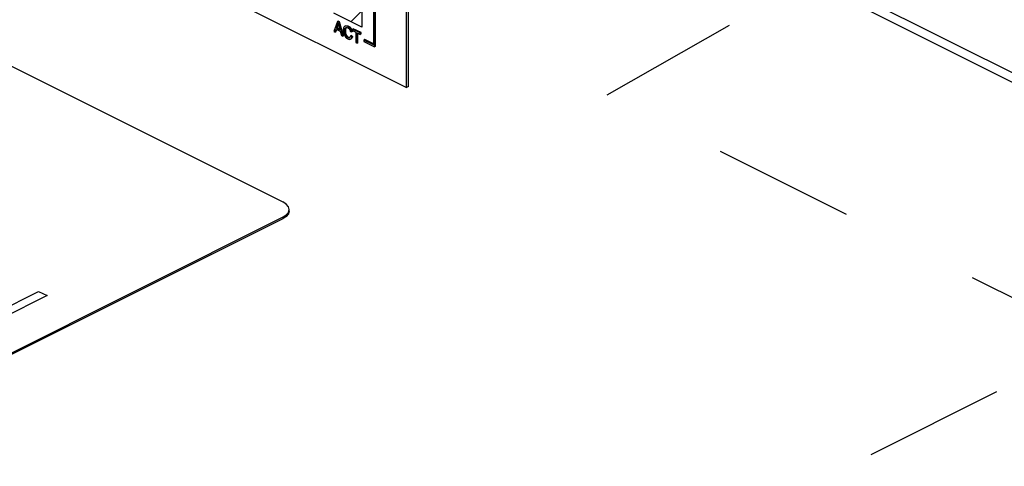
# Paper-space layout '005_EXP_CORICANT_PE_DRAWING_3_1' of a CAD drawing. Header units: millimetres. Extents: x 6 to 413, y 7 to 290.
# Tile 113 of 228: x 220 to 236, y 68 to 75. Entities that reach past the tile are written whole.
import ezdxf

# ---------------------------------------------------------------- set-up
doc = ezdxf.new("R2010")
doc.units = ezdxf.units.MM
doc.header["$LTSCALE"] = 23.1
doc.linetypes.add('DASHED', pattern=[0.2, 0.1, -0.1])
for name, color, linetype in [('000_OFFSET-LINES', 7, 'CONTINUOUS'), ('006_UL_LABEL_60X60_BL82', 7, 'CONTINUOUS'), ('BASE_CORIANT_BL85', 7, 'CONTINUOUS'), ('FP_MYLAR_BL86', 7, 'CONTINUOUS')]:
    doc.layers.add(name, color=color, linetype=linetype)

# ---------------------------------------------------------------- blocks, each defined once
blk = doc.blocks.new('006_UL_LABEL_60X60_BL82', base_point=(217.312, 72.085))
at = {"layer": '006_UL_LABEL_60X60_BL82', "color": 7, "linetype": 'Continuous'}
for p, q in [((209.941, 72.288), (216.941, 75.788)), ((217.45, 75.788), (224.578, 72.224)), ((209.941, 72.288), (209.941, 71.882)), ((224.671, 72.05), (224.684, 72.097)), ((216.941, 68.406), (209.941, 71.906)), ((216.941, 68.382), (209.941, 71.882)), ((224.578, 71.969), (217.45, 68.406)), ((224.578, 71.946), (217.45, 68.382)), ((224.635, 71.983), (224.578, 71.946)), ((224.578, 71.969), (224.578, 71.946)), ((216.941, 68.406), (216.941, 68.382)), ((217.376, 68.377), (217.45, 68.406)), ((217.45, 68.406), (217.45, 68.382))]:
    blk.add_line(p, q, dxfattribs=at)
at = {"layer": '006_UL_LABEL_60X60_BL82', "color": 4, "linetype": 'Continuous'}
for p, q in [((214.335, 73.873), (213.217, 73.315)), ((214.451, 73.815), (214.335, 73.873)), ((213.334, 73.256), (214.451, 73.815)), ((213.9, 73.354), (213.995, 73.401)), ((214.529, 73.039), (213.9, 73.354)), ((213.995, 73.401), (214.114, 73.437)), ((214.159, 73.367), (214.112, 73.343)), ((214.112, 73.343), (214.601, 73.098)), ((214.114, 73.437), (214.279, 73.45)), ((214.277, 73.379), (214.159, 73.367)), ((214.395, 73.368), (214.277, 73.379)), ((214.279, 73.45), (214.467, 73.427)), ((214.558, 73.31), (214.395, 73.368)), ((214.467, 73.427), (214.63, 73.369)), ((214.63, 73.369), (214.746, 73.287)), ((213.217, 73.315), (213.334, 73.256)), ((213.684, 73.152), (213.686, 73.223)), ((213.686, 73.223), (213.758, 73.282)), ((213.758, 73.282), (213.874, 73.224)), ((213.874, 73.224), (213.826, 73.177)), ((213.826, 73.177), (213.848, 73.118)), ((214.628, 73.252), (214.558, 73.31)), ((214.65, 73.216), (214.628, 73.252)), ((214.649, 73.146), (214.65, 73.216)), ((214.746, 73.287), (214.792, 73.241)), ((214.792, 73.241), (214.814, 73.182)), ((214.814, 73.182), (214.813, 73.135)), ((213.73, 73.082), (213.684, 73.152)), ((213.869, 72.989), (213.73, 73.082)), ((213.848, 73.118), (213.988, 73.025)), ((213.988, 73.025), (214.104, 72.99)), ((214.387, 72.991), (214.481, 73.015)), ((214.481, 73.015), (214.529, 73.039)), ((214.601, 73.098), (214.625, 73.11)), ((214.625, 73.11), (214.649, 73.146)), ((214.765, 73.064), (214.645, 72.981)), ((214.813, 73.135), (214.765, 73.064)), ((214.033, 72.931), (213.869, 72.989)), ((214.126, 72.908), (214.033, 72.931)), ((214.104, 72.99), (214.175, 72.979)), ((214.244, 72.897), (214.126, 72.908)), ((214.175, 72.979), (214.316, 72.979)), ((214.338, 72.897), (214.244, 72.897)), ((214.316, 72.979), (214.387, 72.991)), ((214.479, 72.921), (214.338, 72.897)), ((214.645, 72.981), (214.479, 72.921)), ((214.927, 72.935), (214.737, 72.84)), ((215.019, 72.865), (214.877, 72.794)), ((215.045, 72.971), (214.927, 72.935)), ((215.114, 72.889), (215.019, 72.865)), ((215.116, 72.984), (215.045, 72.971)), ((215.232, 72.902), (215.114, 72.889)), ((215.257, 72.984), (215.116, 72.984)), ((215.196, 72.325), (216.314, 72.884)), ((215.373, 72.879), (215.232, 72.902)), ((215.375, 72.973), (215.257, 72.984)), ((215.512, 72.809), (215.373, 72.879)), ((215.491, 72.938), (215.375, 72.973)), ((215.631, 72.869), (215.491, 72.938)), ((215.7, 72.81), (215.631, 72.869)), ((216.197, 72.942), (215.698, 72.693)), ((216.314, 72.884), (216.197, 72.942)), ((214.665, 72.781), (214.639, 72.675)), ((214.737, 72.84), (214.665, 72.781)), ((214.877, 72.794), (214.804, 72.711)), ((214.804, 72.711), (214.827, 72.653)), ((215.582, 72.751), (215.512, 72.809)), ((215.579, 72.633), (215.604, 72.692)), ((215.604, 72.692), (215.582, 72.751)), ((215.698, 72.693), (215.722, 72.728)), ((215.723, 72.775), (215.7, 72.81)), ((215.722, 72.728), (215.723, 72.775)), ((214.639, 72.675), (214.661, 72.616)), ((214.661, 72.616), (214.731, 72.558)), ((214.731, 72.558), (214.87, 72.488)), ((214.827, 72.653), (214.896, 72.594)), ((214.896, 72.594), (214.989, 72.548)), ((214.989, 72.548), (215.106, 72.513)), ((215.341, 72.514), (215.579, 72.633)), ((214.87, 72.488), (214.987, 72.453)), ((214.987, 72.453), (215.058, 72.442)), ((215.058, 72.442), (215.152, 72.443)), ((215.222, 72.455), (215.08, 72.383)), ((215.08, 72.383), (215.196, 72.325)), ((215.106, 72.513), (215.223, 72.502)), ((215.152, 72.443), (215.222, 72.455)), ((215.223, 72.502), (215.341, 72.514)), ((216, 72.494), (215.619, 72.304)), ((216.094, 72.518), (216, 72.494)), ((216.045, 72.4), (216.116, 72.436)), ((216.301, 72.272), (216.045, 72.4)), ((216.188, 72.519), (216.094, 72.518)), ((216.116, 72.436), (216.187, 72.448)), ((216.187, 72.448), (216.257, 72.437)), ((216.306, 72.507), (216.188, 72.519)), ((216.257, 72.437), (216.374, 72.402)), ((216.469, 72.45), (216.306, 72.507)), ((216.374, 72.402), (216.514, 72.332)), ((216.609, 72.38), (216.469, 72.45)), ((216.748, 72.286), (216.609, 72.38)), ((215.477, 72.256), (215.382, 72.232)), ((215.382, 72.232), (215.499, 72.174)), ((215.619, 72.304), (215.477, 72.256)), ((215.57, 72.186), (215.664, 72.21)), ((215.664, 72.21), (215.64, 72.175)), ((215.783, 72.246), (215.781, 72.175)), ((215.807, 72.281), (215.783, 72.246)), ((215.95, 72.353), (215.807, 72.281)), ((216.206, 72.225), (215.95, 72.353)), ((216.275, 72.166), (216.206, 72.225)), ((216.417, 72.19), (216.301, 72.272)), ((217.431, 72.325), (216.314, 71.766)), ((216.43, 71.708), (217.548, 72.267)), ((216.514, 72.332), (216.583, 72.274)), ((216.606, 72.239), (216.582, 72.203)), ((216.582, 72.203), (216.698, 72.145)), ((216.583, 72.274), (216.606, 72.239)), ((216.746, 72.169), (216.77, 72.204)), ((216.771, 72.251), (216.748, 72.286)), ((216.77, 72.204), (216.771, 72.251)), ((217.548, 72.267), (217.431, 72.325)), ((215.499, 72.174), (215.57, 72.186)), ((215.64, 72.175), (215.662, 72.116)), ((215.662, 72.116), (215.755, 72.046)), ((215.755, 72.046), (215.895, 71.976)), ((215.781, 72.175), (215.85, 72.093)), ((215.85, 72.093), (215.99, 72.024)), ((216.249, 72.037), (216.297, 72.084)), ((216.298, 72.131), (216.275, 72.166)), ((216.297, 72.084), (216.298, 72.131)), ((216.413, 72.002), (216.461, 72.073)), ((216.462, 72.12), (216.417, 72.19)), ((216.461, 72.073), (216.462, 72.12)), ((216.698, 72.145), (216.746, 72.169)), ((215.895, 71.976), (216.012, 71.941)), ((215.99, 72.024), (216.13, 72.001)), ((216.012, 71.941), (216.082, 71.93)), ((216.082, 71.93), (216.223, 71.931)), ((216.13, 72.001), (216.201, 72.013)), ((216.201, 72.013), (216.249, 72.037)), ((216.223, 71.931), (216.341, 71.967)), ((216.341, 71.967), (216.413, 72.002)), ((216.314, 71.766), (216.43, 71.708)), ((219.55, 71.266), (218.575, 70.778)), ((219.69, 71.196), (219.55, 71.266)), ((217.877, 71.128), (217.734, 71.056)), ((218.575, 70.778), (217.877, 71.128)), ((218.572, 70.637), (219.69, 71.196)), ((219.139, 70.734), (219.876, 71.103)), ((219.876, 71.103), (220.015, 71.033)), ((217.734, 71.056), (218.572, 70.637)), ((220.015, 71.033), (219.278, 70.665)), ((219.837, 70.385), (220.574, 70.754)), ((220.574, 70.754), (220.714, 70.684)), ((218.993, 70.498), (218.995, 70.592)), ((218.995, 70.592), (219.043, 70.663)), ((219.043, 70.663), (219.139, 70.734)), ((219.207, 70.605), (219.182, 70.546)), ((219.278, 70.665), (219.207, 70.605)), ((220.714, 70.684), (219.977, 70.315)), ((219.038, 70.428), (218.993, 70.498)), ((219.131, 70.358), (219.038, 70.428)), ((219.182, 70.546), (219.204, 70.488)), ((219.204, 70.488), (219.273, 70.429)), ((219.273, 70.429), (219.367, 70.383)), ((219.224, 70.311), (219.131, 70.358)), ((219.364, 70.265), (219.224, 70.311)), ((219.505, 70.242), (219.364, 70.265)), ((219.367, 70.383), (219.483, 70.348)), ((219.483, 70.348), (219.601, 70.337)), ((219.601, 70.337), (219.719, 70.349)), ((219.835, 70.268), (219.693, 70.243)), ((219.719, 70.349), (219.837, 70.385)), ((219.977, 70.315), (219.835, 70.268)), ((219.693, 70.243), (219.505, 70.242))]:
    blk.add_line(p, q, dxfattribs=at)
at = {"layer": '006_UL_LABEL_60X60_BL82', "color": 7, "linetype": 'Continuous'}
for points in [[(217.45, 75.788), (217.376, 75.816), (217.289, 75.834), (217.196, 75.84), (217.103, 75.834), (217.016, 75.816), (216.941, 75.788)], [(224.684, 72.097), (224.671, 72.143), (224.635, 72.187), (224.578, 72.224)], [(224.578, 71.969), (224.635, 72.007), (224.671, 72.05)], [(224.684, 72.073), (224.671, 72.027), (224.635, 71.983)], [(216.941, 68.406), (217.016, 68.377), (217.103, 68.359), (217.196, 68.353), (217.289, 68.359), (217.376, 68.377)], [(217.45, 68.382), (217.376, 68.354), (217.289, 68.336), (217.196, 68.329), (217.103, 68.336), (217.016, 68.354), (216.941, 68.382)]]:
    blk.add_lwpolyline(points, dxfattribs=at)
blk = doc.blocks.new('BASE_CORIANT_BL85', base_point=(229.328, 99.074))
at = {"layer": 'BASE_CORIANT_BL85', "color": 7, "linetype": 'Continuous'}
blk.add_line((232.654, 76.288), (238.044, 73.592), dxfattribs=at)
at = {"layer": 'BASE_CORIANT_BL85', "color": 3, "linetype": 'Continuous'}
blk.add_line((232.654, 76.132), (238.044, 73.437), dxfattribs=at)
blk = doc.blocks.new('FP_MYLAR_BL86', base_point=(209.46, 85.57))
at = {"layer": 'FP_MYLAR_BL86', "color": 7, "linetype": 'Continuous'}
for p, q in [((204.511, 85.145), (226.608, 74.097)), ((226.608, 74.097), (226.608, 79.864)), ((226.64, 74.113), (226.64, 79.88)), ((226.065, 75.382), (226.065, 74.799)), ((226.084, 74.766), (226.084, 75.396)), ((226.096, 75.402), (226.096, 74.773)), ((225.476, 75.18), (225.414, 75.015)), ((225.46, 75.072), (225.478, 75.121)), ((225.473, 75.079), (225.491, 75.127)), ((225.488, 75.186), (225.476, 75.18)), ((225.498, 75.169), (225.476, 75.18)), ((225.491, 75.127), (225.478, 75.121)), ((225.487, 75.154), (225.49, 75.139)), ((225.511, 75.175), (225.488, 75.186)), ((225.49, 75.139), (225.494, 75.124)), ((225.492, 75.131), (225.491, 75.127)), ((225.494, 75.124), (225.498, 75.108)), ((225.511, 75.175), (225.498, 75.169)), ((225.564, 74.94), (225.498, 75.169)), ((225.577, 74.946), (225.511, 75.175)), ((225.414, 75.015), (225.437, 75.004)), ((225.437, 75.004), (225.454, 75.054)), ((225.449, 75.01), (225.437, 75.004)), ((225.449, 75.01), (225.463, 75.05)), ((225.454, 75.054), (225.521, 75.021)), ((225.473, 75.079), (225.46, 75.072)), ((225.515, 75.045), (225.46, 75.072)), ((225.511, 75.06), (225.473, 75.079)), ((225.498, 75.108), (225.515, 75.045)), ((225.521, 75.021), (225.54, 74.952)), ((225.54, 74.952), (225.564, 74.94)), ((225.606, 75.031), (225.593, 75.025)), ((225.611, 75.109), (225.598, 75.102)), ((225.611, 75.066), (225.598, 75.06)), ((225.614, 75.074), (225.611, 75.066)), ((225.689, 75.014), (225.71, 75.009)), ((225.704, 74.951), (225.691, 74.945)), ((225.725, 74.934), (225.704, 74.951)), ((225.723, 75.016), (225.71, 75.009)), ((225.719, 75.03), (225.723, 75.016)), ((225.736, 75.063), (225.723, 75.056)), ((225.85, 74.993), (225.723, 75.056)), ((225.723, 75.056), (225.723, 75.033)), ((225.723, 75.033), (225.776, 75.007)), ((225.863, 74.999), (225.736, 75.063)), ((225.776, 75.007), (225.776, 74.834)), ((225.797, 74.996), (225.85, 74.97)), ((225.797, 74.823), (225.797, 74.996)), ((225.81, 74.83), (225.81, 74.99)), ((225.863, 74.999), (225.85, 74.993)), ((225.85, 74.97), (225.85, 74.993)), ((225.863, 74.976), (225.85, 74.97)), ((225.863, 74.976), (225.863, 74.999)), ((225.577, 74.946), (225.564, 74.94)), ((225.689, 74.891), (225.702, 74.898)), ((225.713, 74.928), (225.691, 74.945)), ((225.725, 74.934), (225.713, 74.928)), ((225.776, 74.834), (225.797, 74.823)), ((225.81, 74.83), (225.797, 74.823)), ((225.923, 74.883), (225.91, 74.876)), ((226.065, 74.799), (225.91, 74.876)), ((225.91, 74.876), (225.91, 74.853)), ((225.91, 74.853), (226.084, 74.766)), ((226.065, 74.812), (225.923, 74.883)), ((226.096, 74.773), (226.084, 74.766)), ((226.64, 74.113), (226.608, 74.097))]:
    blk.add_line(p, q, dxfattribs=at)
at = {"layer": 'FP_MYLAR_BL86', "color": 4, "linetype": 'Continuous'}
for p, q in [((225.875, 75.087), (225.416, 75.316)), ((225.875, 75.367), (225.875, 75.087))]:
    blk.add_line(p, q, dxfattribs=at)
at = {"layer": 'FP_MYLAR_BL86', "color": 2, "linetype": 'Continuous'}
blk.add_line((225.697, 75.176), (225.875, 75.353), dxfattribs=at)
at = {"layer": 'FP_MYLAR_BL86', "color": 7, "linetype": 'Continuous'}
for points in [[(225.478, 75.121), (225.481, 75.132), (225.484, 75.143), (225.487, 75.154)], [(225.611, 75.109), (225.614, 75.11), (225.623, 75.112), (225.632, 75.112), (225.644, 75.11), (225.655, 75.106), (225.667, 75.1), (225.677, 75.093), (225.687, 75.085), (225.695, 75.076), (225.702, 75.066), (225.708, 75.055), (225.714, 75.043), (225.719, 75.03)], [(225.598, 75.102), (225.592, 75.099), (225.586, 75.093), (225.581, 75.085), (225.577, 75.076), (225.574, 75.064), (225.572, 75.049), (225.571, 75.032), (225.572, 75.014), (225.575, 74.997), (225.58, 74.979)], [(225.58, 74.979), (225.584, 74.966), (225.589, 74.954), (225.595, 74.943), (225.601, 74.934), (225.608, 74.925), (225.615, 74.917), (225.624, 74.909), (225.635, 74.902), (225.646, 74.895)], [(225.593, 75.025), (225.594, 75.038), (225.595, 75.049), (225.598, 75.06)], [(225.674, 74.916), (225.672, 74.915), (225.666, 74.913), (225.659, 74.914), (225.652, 74.915), (225.644, 74.919), (225.636, 74.924), (225.628, 74.93), (225.621, 74.937), (225.615, 74.945), (225.609, 74.953), (225.605, 74.962), (225.601, 74.971), (225.598, 74.983), (225.595, 74.995), (225.594, 75.009), (225.593, 75.025)], [(225.71, 75.009), (225.706, 75.023), (225.702, 75.035), (225.697, 75.047), (225.691, 75.057), (225.684, 75.067), (225.677, 75.076), (225.668, 75.083), (225.659, 75.091), (225.648, 75.097), (225.637, 75.102), (225.626, 75.105), (225.616, 75.106), (225.607, 75.105), (225.599, 75.103), (225.598, 75.102)], [(225.598, 75.06), (225.601, 75.067), (225.605, 75.073), (225.61, 75.078), (225.613, 75.079)], [(225.611, 75.066), (225.608, 75.056), (225.606, 75.044), (225.606, 75.031)], [(225.606, 75.031), (225.606, 75.016), (225.608, 75.002), (225.61, 74.99), (225.614, 74.979), (225.617, 74.969), (225.622, 74.959), (225.628, 74.951), (225.634, 74.943), (225.641, 74.936), (225.648, 74.931), (225.655, 74.926), (225.663, 74.922), (225.67, 74.92)], [(225.613, 75.079), (225.615, 75.081), (225.622, 75.082), (225.629, 75.082), (225.637, 75.08), (225.646, 75.076)], [(225.62, 75.082), (225.618, 75.08), (225.614, 75.074)], [(225.646, 75.076), (225.654, 75.072), (225.66, 75.067), (225.666, 75.061), (225.671, 75.055), (225.675, 75.049), (225.679, 75.042), (225.683, 75.034), (225.686, 75.024), (225.689, 75.014)], [(225.646, 74.895), (225.657, 74.891), (225.666, 74.889), (225.674, 74.888), (225.682, 74.889), (225.688, 74.891), (225.689, 74.891)], [(225.67, 74.92), (225.677, 74.92), (225.68, 74.92)], [(225.691, 74.945), (225.689, 74.935), (225.685, 74.927), (225.681, 74.921), (225.677, 74.917), (225.674, 74.916)], [(225.689, 74.891), (225.695, 74.895), (225.7, 74.9), (225.705, 74.907), (225.709, 74.916), (225.713, 74.928)], [(225.725, 74.934), (225.722, 74.923), (225.718, 74.914), (225.713, 74.907), (225.707, 74.901), (225.702, 74.898)]]:
    blk.add_lwpolyline(points, dxfattribs=at)

psp = doc.layouts.new('005_EXP_CORICANT_PE_DRAWING_3_1')

# ---------------------------------------------------------------- linework, layer by layer
at = {"layer": '000_OFFSET-LINES', "color": 4, "linetype": 'DASHED'}
for p, q in [((229.901, 73.979), (235.576, 77.213)), ((237.957, 69.944), (229.901, 73.979)), ((230.097, 66.014), (237.957, 69.944))]:
    psp.add_line(p, q, dxfattribs=at)

# ---------------------------------------------------------------- block references
at = {"layer": '006_UL_LABEL_60X60_BL82'}
psp.add_blockref('006_UL_LABEL_60X60_BL82', (217.312, 72.085), dxfattribs=at)
at = {"layer": 'BASE_CORIANT_BL85'}
psp.add_blockref('BASE_CORIANT_BL85', (229.328, 99.074), dxfattribs=at)
at = {"layer": 'FP_MYLAR_BL86'}
psp.add_blockref('FP_MYLAR_BL86', (209.46, 85.57), dxfattribs=at)

doc.saveas('drawing.dxf')
